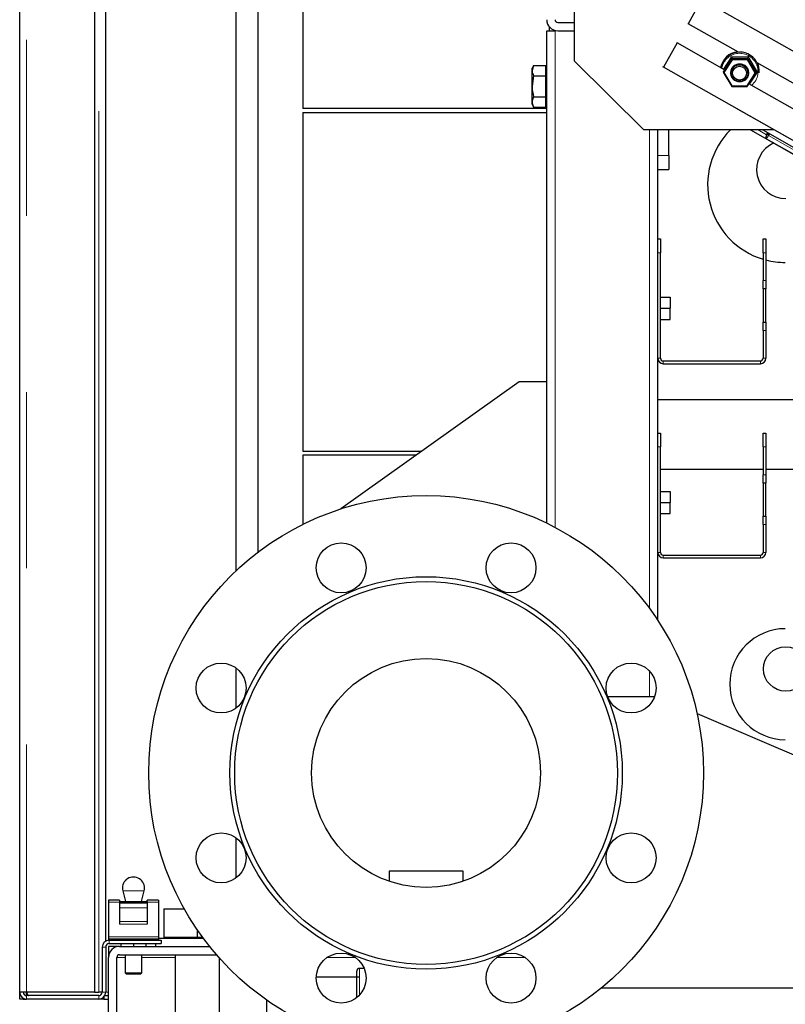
# Model space of a CAD drawing. Header units: millimetres. Extents: x 19 to 263, y 62 to 156.
# Tile 23 of 77: x 96.4 to 101.92, y 65.41 to 72.51. Entities that reach past the tile are written whole.
import ezdxf

# ---------------------------------------------------------------- set-up
doc = ezdxf.new("R2010")
doc.units = ezdxf.units.MM
doc.linetypes.add('PHANTOM', pattern=[12.7, 6.35, -1.27, 1.27, -1.27, 1.27, -1.27])

msp = doc.modelspace()

# ---------------------------------------------------------------- linework, layer by layer
at = {"color": 7, "linetype": 'Continuous', "lineweight": 25}
for p, q in [((96.4003, 65.5013), (96.4003, 92.7013)), ((96.9403, 92.1971), (96.9403, 65.5013)), ((97.0203, 65.8696), (97.0203, 92.1171)), ((97.9603, 68.5383), (97.9603, 72.6613)), ((98.1173, 72.6613), (98.1173, 68.6714)), ((98.1203, 68.6737), (98.1203, 72.6613)), ((98.4413, 72.6613), (98.4413, 71.8713)), ((100.4003, 72.2131), (100.4003, 72.5795)), ((101.2859, 72.5998), (101.2193, 72.4825)), ((102.8513, 71.7865), (101.4275, 72.5944)), ((100.2803, 72.4913), (100.4003, 72.4913)), ((101.2193, 72.4825), (101.2164, 72.4842)), ((101.582, 72.2768), (101.2193, 72.4825)), ((100.2003, 68.8821), (100.2003, 72.4313)), ((100.2003, 72.4313), (100.2603, 72.4313)), ((100.2193, 72.4313), (100.2193, 72.4595)), ((100.2803, 72.4313), (100.4003, 72.4313)), ((101.1404, 72.3434), (101.0417, 72.1694)), ((101.1367, 72.3455), (101.1404, 72.3434)), ((101.481, 72.1501), (101.1404, 72.3434)), ((100.4003, 72.2131), (100.9003, 71.7174)), ((101.5375, 72.2357), (101.5369, 72.2282)), ((101.6488, 72.2362), (101.6482, 72.2287)), ((102.6678, 71.6607), (101.7167, 72.2003)), ((100.1059, 72.1814), (100.0943, 72.1613)), ((100.1059, 72.1814), (100.0943, 72.1438)), ((100.0943, 72.1438), (100.0943, 72.1613)), ((100.0943, 72.0313), (100.0943, 72.1438)), ((100.1059, 72.1814), (100.1943, 72.1814)), ((100.1943, 72.1438), (100.1943, 72.1814)), ((100.2003, 72.1613), (100.1943, 72.1613)), ((100.1943, 72.1063), (100.1943, 72.1438)), ((101.0417, 72.1694), (101.037, 72.1721)), ((102.6463, 71.259), (101.0417, 72.1694)), ((101.4739, 72.1394), (101.4734, 72.1323)), ((101.4734, 72.1322), (101.5338, 72.0294)), ((101.5312, 72.1339), (101.5311, 72.1321)), ((101.6451, 72.0299), (101.7087, 72.1258)), ((101.6507, 72.1224), (101.6508, 72.1242)), ((101.7093, 72.1334), (101.7087, 72.1258)), ((101.7313, 72.1271), (101.7316, 72.1308)), ((100.1059, 72.1063), (100.0943, 72.0313)), ((100.1059, 72.1063), (100.1943, 72.1063)), ((100.1943, 72.0313), (100.1943, 72.1063)), ((102.6463, 71.4889), (101.6582, 72.0496)), ((100.0943, 71.9187), (100.0943, 72.0313)), ((100.1943, 71.9562), (100.1943, 72.0313)), ((101.5339, 72.0294), (101.6451, 72.0299)), ((100.0943, 71.9013), (100.0943, 71.9187)), ((100.0943, 71.9013), (100.1059, 71.8811)), ((100.1059, 71.9562), (100.1943, 71.9562)), ((100.1943, 71.9187), (100.1943, 71.9562)), ((100.1943, 71.8811), (100.1943, 71.9187)), ((100.1943, 71.9013), (100.2003, 71.9013)), ((99.3303, 71.8713), (98.4413, 71.8713)), ((98.4413, 71.8413), (98.4413, 69.4013)), ((98.4413, 71.8413), (100.2003, 71.8413)), ((100.2003, 71.8713), (99.3303, 71.8713)), ((100.1059, 71.8811), (100.1943, 71.8811)), ((102.6463, 71.259), (101.5636, 71.8733)), ((101.8383, 71.7174), (100.9003, 71.7174)), ((101.0003, 70.9313), (101.0003, 71.7174)), ((101.0803, 71.5313), (101.0803, 71.7174)), ((101.6682, 71.7174), (103.7888, 70.5141)), ((101.7572, 71.7174), (102.925, 71.0548)), ((101.786, 71.6835), (101.7923, 71.6975)), ((101.7973, 71.6943), (101.7974, 71.6946)), ((101.8001, 71.6755), (101.809, 71.688)), ((101.8037, 71.6907), (101.8039, 71.6909)), ((101.7795, 71.6555), (104.1442, 70.3137)), ((101.0803, 71.5313), (101.0803, 71.4313)), ((101.0003, 71.4313), (101.0803, 71.4313)), ((101.0003, 70.9313), (101.0203, 70.9313)), ((101.0003, 70.8313), (101.0003, 70.9313)), ((101.0203, 70.9313), (101.0203, 70.8313)), ((101.7603, 70.9313), (101.7803, 70.9313)), ((101.7603, 70.8313), (101.7603, 70.9313)), ((101.7803, 70.9313), (101.7803, 70.8313)), ((101.0003, 70.0713), (101.0003, 70.8313)), ((101.0203, 70.0713), (101.0203, 70.8313)), ((101.7603, 70.8313), (101.7603, 70.6313)), ((101.7803, 70.8313), (101.7803, 70.6313)), ((101.7603, 70.5713), (101.7603, 70.6313)), ((101.7803, 70.6313), (101.7803, 70.5713)), ((101.7803, 70.5713), (101.7603, 70.5713)), ((101.7603, 70.5713), (101.7603, 70.3313)), ((101.7803, 70.3313), (101.7803, 70.5713)), ((101.0203, 70.5113), (101.0903, 70.5113)), ((101.0903, 70.5113), (101.0903, 70.4313)), ((101.0203, 70.4313), (101.0903, 70.4313)), ((101.0903, 70.3513), (101.0903, 70.4313)), ((101.0203, 70.3513), (101.0903, 70.3513)), ((101.7603, 70.3313), (101.7803, 70.3313)), ((101.7603, 70.2713), (101.7603, 70.3313)), ((101.7603, 70.2713), (101.7603, 70.0713)), ((101.7803, 70.3313), (101.7803, 70.2713)), ((101.7803, 70.2713), (101.7803, 70.0713)), ((101.0003, 69.5313), (101.0003, 70.0713)), ((101.0403, 70.0513), (101.7403, 70.0513)), ((101.0403, 70.0313), (101.7403, 70.0313)), ((100.0003, 69.9018), (98.7163, 68.9847)), ((100.2003, 69.9018), (100.0003, 69.9018)), ((104.221, 69.7713), (101.0003, 69.7713)), ((101.0003, 69.5313), (101.0203, 69.5313)), ((101.0003, 69.4313), (101.0003, 69.5313)), ((101.0203, 69.5313), (101.0203, 69.4313)), ((101.7603, 69.5313), (101.7803, 69.5313)), ((101.7603, 69.4313), (101.7603, 69.5313)), ((101.7803, 69.5313), (101.7803, 69.4313)), ((101.0003, 68.6713), (101.0003, 69.4313)), ((101.0203, 68.6713), (101.0203, 69.4313)), ((101.7603, 69.4313), (101.7603, 69.2313)), ((101.7803, 69.4313), (101.7803, 69.2313)), ((98.4413, 69.4013), (99.2995, 69.4013)), ((98.4413, 69.3713), (98.4413, 68.8728)), ((99.2575, 69.3713), (98.4413, 69.3713)), ((101.0203, 69.2713), (101.7603, 69.2713)), ((101.7603, 69.1713), (101.7603, 69.2313)), ((101.7803, 69.2713), (105.1039, 69.2713)), ((101.7803, 69.2313), (101.7803, 69.1713)), ((101.7803, 69.1713), (101.7603, 69.1713)), ((101.7603, 69.1713), (101.7603, 68.9313)), ((101.7803, 68.9313), (101.7803, 69.1713)), ((101.0203, 69.1113), (101.0903, 69.1113)), ((101.0903, 69.1113), (101.0903, 69.0313)), ((101.0203, 69.0313), (101.0903, 69.0313)), ((101.0903, 68.9513), (101.0903, 69.0313)), ((101.0203, 68.9513), (101.0903, 68.9513)), ((101.7603, 68.9313), (101.7803, 68.9313)), ((101.7603, 68.8713), (101.7603, 68.9313)), ((101.7803, 68.9313), (101.7803, 68.8713)), ((101.7603, 68.8713), (101.7603, 68.6713)), ((101.7803, 68.8713), (101.7803, 68.6713)), ((101.0003, 68.1818), (101.0003, 68.6713)), ((101.0403, 68.6513), (101.7403, 68.6513)), ((101.0403, 68.6313), (101.7403, 68.6313)), ((97.9603, 67.5497), (97.9603, 67.8374)), ((100.9774, 67.6313), (100.6396, 67.6313)), ((101.2838, 67.5097), (103.8003, 66.4313)), ((97.9603, 66.3251), (97.9603, 66.6128)), ((99.0633, 66.3723), (99.0633, 66.3007)), ((99.3303, 66.3723), (99.0633, 66.3723)), ((99.5973, 66.3723), (99.3303, 66.3723)), ((99.5973, 66.3007), (99.5973, 66.3723)), ((97.143, 66.2306), (97.163, 66.1558)), ((97.2775, 66.1558), (97.2975, 66.2306)), ((97.1203, 66.1643), (97.0403, 66.1643)), ((97.0403, 66.1643), (97.0403, 66.1495)), ((97.0403, 66.1495), (97.0403, 65.8995)), ((97.1203, 66.1643), (97.1203, 66.1558)), ((97.1203, 66.1558), (97.3203, 66.1558)), ((97.1203, 66.1558), (97.1203, 66.1463)), ((97.4003, 66.1643), (97.3203, 66.1643)), ((97.3203, 66.1558), (97.3203, 66.1643)), ((97.3203, 66.1558), (97.3203, 66.1463)), ((97.4003, 66.1643), (97.4003, 66.1495)), ((97.4003, 66.1495), (97.4003, 65.8995)), ((97.1203, 66.1463), (97.3203, 66.1463)), ((97.1203, 66.1463), (97.1203, 66.1095)), ((97.1203, 66.1095), (97.1203, 66.01)), ((97.3203, 66.1463), (97.3203, 66.1095)), ((97.3203, 66.1095), (97.3203, 66.01)), ((97.4403, 66.1013), (97.4403, 65.8973)), ((97.4403, 66.1013), (97.5868, 66.1013)), ((97.1203, 66.01), (97.1203, 65.9904)), ((97.3203, 66.01), (97.3203, 65.9904)), ((97.6803, 65.951), (97.6803, 65.8973)), ((97.0403, 65.8995), (97.0403, 65.8863)), ((97.0403, 65.8863), (97.0403, 65.8763)), ((97.0403, 65.8863), (97.4003, 65.8863)), ((97.0403, 65.8763), (97.0453, 65.8763)), ((97.0453, 65.8763), (97.4203, 65.8763)), ((97.4003, 65.8995), (97.4003, 65.8863)), ((97.4003, 65.8913), (97.7228, 65.8913)), ((97.4003, 65.8863), (97.4003, 65.8763)), ((97.4203, 65.8763), (97.4203, 65.8513)), ((97.4403, 65.8973), (97.4403, 65.8913)), ((97.4403, 65.8973), (97.5603, 65.8973)), ((97.5603, 65.8973), (97.6803, 65.8973)), ((97.6803, 65.8973), (97.7184, 65.8973)), ((96.9953, 65.8263), (96.9953, 65.5013)), ((97.0203, 65.8263), (97.0203, 65.5013)), ((97.1203, 65.8313), (97.0403, 65.8313)), ((97.0403, 65.8313), (97.0403, 65.7513)), ((97.0453, 65.8513), (97.4203, 65.8513)), ((97.1203, 65.8313), (97.769, 65.8313)), ((97.1303, 65.8513), (97.1303, 65.8313)), ((97.2203, 65.8513), (97.2203, 65.8313)), ((97.3103, 65.8513), (97.3103, 65.8313)), ((97.3803, 65.8513), (97.3803, 65.8313)), ((97.0403, 64.3113), (97.0403, 65.7513)), ((97.1003, 64.3113), (97.1003, 65.7513)), ((97.1203, 65.7713), (97.819, 65.7713)), ((97.1603, 65.7713), (97.1603, 65.6413)), ((97.2803, 65.6413), (97.2803, 65.7713)), ((97.5203, 65.7713), (97.5203, 64.2913)), ((97.8403, 64.2913), (97.8403, 65.7471)), ((98.8303, 65.6123), (98.8303, 65.6523)), ((98.8841, 65.6723), (98.8503, 65.6723)), ((97.1603, 65.6413), (97.1703, 65.6313)), ((97.1603, 65.6413), (97.2803, 65.6413)), ((97.2703, 65.6313), (97.1703, 65.6313)), ((97.2703, 65.6313), (97.2803, 65.6413)), ((98.5382, 65.6123), (98.8303, 65.6123)), ((98.8303, 65.4624), (98.8303, 65.6123)), ((100.5942, 65.5313), (103.8003, 65.5313)), ((96.4253, 65.5013), (96.4003, 65.5013)), ((96.4003, 65.4513), (96.4003, 65.5013)), ((96.4253, 65.4513), (96.4003, 65.4513)), ((96.4503, 65.5013), (96.4253, 65.5013)), ((96.4253, 65.4513), (96.4253, 65.458)), ((96.4253, 65.4513), (96.4503, 65.4513)), ((96.9403, 65.5013), (96.4503, 65.5013)), ((96.4503, 65.4763), (96.4503, 65.5013)), ((96.9703, 65.4763), (96.4503, 65.4763)), ((96.9703, 65.4513), (96.4503, 65.4513)), ((96.9403, 65.5013), (96.9703, 65.5013)), ((96.9953, 65.5013), (96.9703, 65.5013)), ((97.0078, 65.4513), (96.9703, 65.4513)), ((97.0078, 65.4682), (97.0078, 65.4513)), ((97.0078, 65.4513), (97.0403, 65.4513)), ((97.0136, 65.4763), (97.0403, 65.4763)), ((98.1803, 65.445), (98.1803, 64.3113))]:
    msp.add_line(p, q, dxfattribs=at)
at = {"color": 8, "linetype": 'PHANTOM', "lineweight": 18}
for p, q in [((96.4503, 92.6871), (96.4503, 65.5013)), ((96.9703, 65.5013), (96.9703, 92.1171)), ((100.2603, 68.8519), (100.2603, 72.4313)), ((101.4734, 72.1323), (101.5369, 72.2282)), ((101.4735, 72.1544), (101.5333, 72.2446)), ((101.5401, 72.2215), (101.4804, 72.1314)), ((101.5375, 72.2357), (101.4808, 72.1502)), ((101.5333, 72.2446), (101.6535, 72.2451)), ((101.5369, 72.2282), (101.6482, 72.2287)), ((101.6488, 72.2362), (101.5375, 72.2357)), ((101.6447, 72.222), (101.5401, 72.2215)), ((101.7016, 72.1254), (101.6447, 72.222)), ((101.6482, 72.2287), (101.7087, 72.1258)), ((101.7093, 72.1334), (101.6488, 72.2362)), ((101.6535, 72.2451), (101.7188, 72.1341)), ((101.4804, 72.1314), (101.5372, 72.0348)), ((101.6418, 72.0352), (101.7016, 72.1254)), ((101.7188, 72.1341), (101.6615, 72.0477)), ((101.5372, 72.0348), (101.6418, 72.0352)), ((100.9403, 68.2678), (100.9403, 71.7174)), ((101.7239, 71.7174), (101.7855, 71.6824)), ((101.7973, 71.6943), (101.786, 71.6835)), ((101.8037, 71.6907), (101.7973, 71.6943)), ((101.8037, 71.6907), (101.8001, 71.6755)), ((101.8001, 71.6755), (104.1381, 70.3488)), ((101.0003, 71.5313), (101.0803, 71.5313)), ((101.0203, 70.8313), (101.0003, 70.8313)), ((101.7803, 70.8313), (101.7603, 70.8313)), ((101.7603, 70.6313), (101.7803, 70.6313)), ((101.7803, 70.2713), (101.7603, 70.2713)), ((101.0203, 70.0713), (101.0003, 70.0713)), ((101.7603, 70.0713), (101.7803, 70.0713)), ((101.0403, 70.0313), (101.0403, 70.0513)), ((101.7403, 70.0313), (101.7403, 70.0513)), ((101.0203, 69.4313), (101.0003, 69.4313)), ((101.7803, 69.4313), (101.7603, 69.4313)), ((101.7603, 69.2313), (101.7803, 69.2313)), ((101.7803, 68.8713), (101.7603, 68.8713)), ((101.0203, 68.6713), (101.0003, 68.6713)), ((101.0403, 68.6313), (101.0403, 68.6513)), ((101.7403, 68.6313), (101.7403, 68.6513)), ((101.7603, 68.6713), (101.7803, 68.6713)), ((100.9403, 67.6313), (100.9403, 67.8162)), ((97.2975, 66.2306), (97.143, 66.2306)), ((97.0403, 66.1495), (97.1203, 66.1495)), ((97.3203, 66.1495), (97.4003, 66.1495)), ((97.1203, 66.1095), (97.3203, 66.1095)), ((97.1203, 66.01), (97.3203, 66.01)), ((97.1203, 65.9904), (97.3203, 65.9904)), ((97.0403, 65.8995), (97.4003, 65.8995)), ((97.0453, 65.8513), (97.0453, 65.8763)), ((97.0203, 65.8263), (96.9953, 65.8263)), ((97.1603, 65.7513), (97.1003, 65.7513)), ((97.5203, 65.7513), (97.2803, 65.7513)), ((98.6158, 65.7513), (98.8201, 65.7513)), ((99.8404, 65.7513), (100.0447, 65.7513)), ((98.8503, 65.6723), (98.8503, 65.6123)), ((98.8503, 65.6123), (98.8503, 65.481)), ((96.4503, 65.4763), (96.4503, 65.4513)), ((96.9703, 65.4763), (96.9703, 65.4513)), ((96.9953, 65.5013), (97.0203, 65.5013)), ((97.0403, 65.5013), (97.0203, 65.5013))]:
    msp.add_line(p, q, dxfattribs=at)
at = {"color": 7, "linetype": 'Continuous', "lineweight": 25, "flags": 128}
for points in [[(101.6508, 72.1242), (101.6501, 72.1397), (101.6428, 72.1591)], [(101.7973, 71.6943), (101.7953, 71.6895), (101.7941, 71.6856), (101.7938, 71.6829), (101.7943, 71.6816), (101.7957, 71.6818), (101.7978, 71.6835), (101.8005, 71.6865), (101.8037, 71.6907)], [(101.786, 71.6835), (101.7817, 71.6728), (101.7791, 71.6643), (101.7783, 71.6584), (101.7795, 71.6555), (101.7825, 71.656), (101.7872, 71.6596), (101.7932, 71.6663), (101.8001, 71.6755)]]:
    msp.add_lwpolyline(points, dxfattribs=at)
at = {"color": 8, "linetype": 'PHANTOM', "lineweight": 18}
msp.add_circle((101.5912, 72.128), 0.0658, dxfattribs=at)
at = {"color": 7, "linetype": 'Continuous', "lineweight": 25}
for centre, radius in [((101.5906, 72.1271), 0.0597), ((101.5905, 72.1259), 0.0498), ((99.3303, 67.0813), 2), ((98.718, 68.5595), 0.18), ((99.9426, 68.5595), 0.18), ((99.3303, 67.0813), 1.4146), ((99.3303, 67.0813), 1.38), ((101.9233, 67.8313), 0.16), ((97.8521, 67.6936), 0.18), ((99.3303, 67.0813), 0.825), ((100.8085, 67.6936), 0.18), ((97.8521, 66.469), 0.18), ((100.8085, 66.469), 0.18), ((98.718, 65.6031), 0.18), ((99.9426, 65.6031), 0.18)]:
    msp.add_circle(centre, radius, dxfattribs=at)
for centre, radius, start, end in [((100.2803, 72.5113), 0.08, 180, 270), ((100.2803, 72.5113), 0.02, 180, 270), ((101.5914, 72.1418), 0.1394, 96.4512, 170.22993), ((101.5918, 72.1374), 0.1402, 30.47249, 168.56994), ((101.591, 72.1287), 0.06, 30.40169, 175.02226), ((101.5934, 72.1383), 0.1384, 355.37264, 30.48863), ((101.5937, 72.142), 0.1384, 355.36914, 24.07619), ((101.9203, 71.3213), 0.56, 134.9777, 253.39845), ((101.9233, 71.4313), 0.21, 114.20075, 270), ((101.9203, 71.3213), 0.56, 255.52249, 270), ((101.0403, 70.0713), 0.04, 180, 270), ((101.0403, 70.0713), 0.02, 180, 270), ((101.7403, 70.0713), 0.04, 270, 0), ((101.7403, 70.0713), 0.02, 270, 0), ((101.0403, 68.6713), 0.04, 180, 270), ((101.0403, 68.6713), 0.02, 180, 270), ((101.7403, 68.6713), 0.04, 270, 0), ((101.7403, 68.6713), 0.02, 270, 0), ((101.9203, 67.7213), 0.4, 90, 270), ((97.2203, 66.2513), 0.08, 0, 195), ((97.2203, 66.2513), 0.08, 345, 0), ((97.0453, 65.8263), 0.05, 90, 180), ((97.0453, 65.8263), 0.025, 90, 180), ((97.1203, 65.7513), 0.08, 90, 180), ((97.1203, 65.7513), 0.02, 90, 180), ((98.8503, 65.6523), 0.02, 90, 180), ((96.4503, 65.5013), 0.05, 180, 270), ((96.4503, 65.5013), 0.025, 180, 270), ((96.9703, 65.5013), 0.025, 270, 0), ((96.9703, 65.5013), 0.05, 270, 0)]:
    msp.add_arc(centre, radius, start, end, dxfattribs=at)
at = {"color": 8, "linetype": 'PHANTOM', "lineweight": 18}
for centre, radius, start, end in [((101.5917, 72.1367), 0.1321, 30.42355, 169.40404), ((101.5932, 72.1374), 0.1305, 310.57983, 30.47516)]:
    msp.add_arc(centre, radius, start, end, dxfattribs=at)
at = {"color": 7, "linetype": 'Continuous', "lineweight": 25}
for centre, major_axis, ratio, start_param, end_param in [((101.5332, 72.2437), (-0.00431, 0.00798), 0.055526, 3.226892, 4.797689), ((101.5402, 72.2222), (-0.00323, 0.00598), 0.055526, 0.0853, 1.656096), ((101.6448, 72.2227), (0.00342, 0.00601), 0.042365, 4.621792, 6.192589), ((101.6534, 72.2442), (0.00456, 0.00802), 0.042365, 1.4802, 3.050996), ((101.4804, 72.1321), (0.00706, -0.00019), 0.097661, 3.136296, 4.707092), ((101.7016, 72.126), (0.00706, -0.00019), 0.097661, 4.707092, 6.277888), ((101.7187, 72.1332), (0.00941, -0.00025), 0.097661, 1.565499, 3.136296), ((101.5373, 72.0354), (0.00342, 0.00601), 0.042365, 3.050996, 4.621792), ((101.6419, 72.0359), (-0.00323, 0.00598), 0.055526, 1.656096, 3.226892)]:
    msp.add_ellipse(centre, major_axis=major_axis, ratio=ratio, start_param=start_param, end_param=end_param, dxfattribs=at)
for points, knots in [([(100.0943, 72.1438), (100.0943, 72.143), (100.0944, 72.1303), (100.1004, 72.1179), (100.1059, 72.1063)], [0, 0, 0, 0, 0.070221, 1, 1, 1, 1]), ([(100.0943, 72.0313), (100.0943, 72.0295), (100.0944, 72.0041), (100.1004, 71.9793), (100.1059, 71.9562)], [0, 0, 0, 0, 0.070208, 1, 1, 1, 1]), ([(100.1059, 71.9562), (100.1011, 71.9466), (100.0949, 71.9342), (100.0944, 71.9215), (100.0943, 71.9187)], [0, 0, 0, 0, 0.775841, 1, 1, 1, 1]), ([(100.0943, 71.9187), (100.0958, 71.9085), (100.0976, 71.8958), (100.1045, 71.8836), (100.1059, 71.8811)], [0, 0, 0, 0, 0.798794, 1, 1, 1, 1]), ([(98.8303, 65.6123), (98.8306, 65.6123), (98.8312, 65.6123), (98.8358, 65.6123), (98.8416, 65.6123), (98.8464, 65.6123), (98.8492, 65.6123), (98.8503, 65.6123)], [0, 0, 0, 0, 0.282336, 0.577028, 0.760778, 0.913604, 1, 1, 1, 1]), ([(96.4503, 65.5013), (96.4513, 65.4954), (96.4529, 65.4864), (96.4545, 65.4789), (96.4551, 65.4763)], [0, 0, 0, 0, 0.644457, 1, 1, 1, 1]), ([(96.4503, 65.5013), (96.4513, 65.4983), (96.4535, 65.4923), (96.4567, 65.4845), (96.46, 65.4788), (96.4625, 65.4765), (96.464, 65.4763), (96.4644, 65.4763)], [0, 0, 0, 0, 0.228377, 0.456751, 0.685045, 0.913338, 1, 1, 1, 1])]:
    msp.add_open_spline(points, degree=3, knots=knots, dxfattribs=at)

doc.saveas('drawing.dxf')
